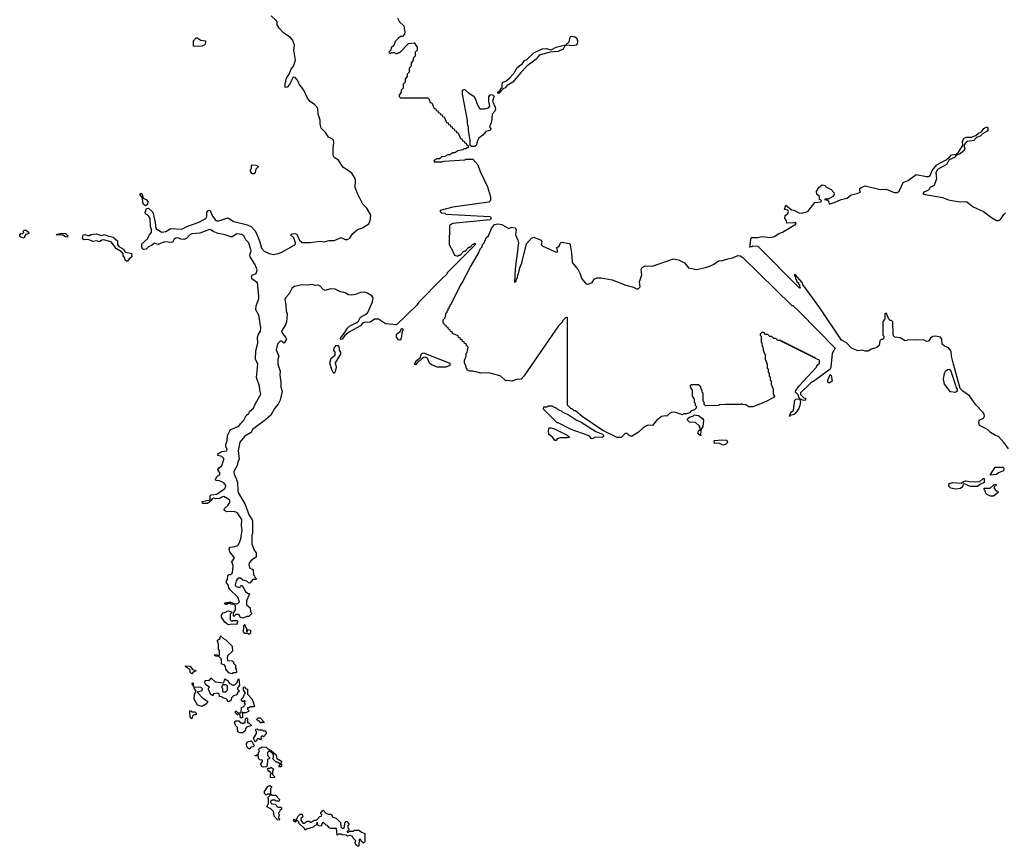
# Model space of a CAD drawing. Extents: x 2535812 to 2752880, y 540738 to 728399.
# Tile 164 of 213: x 2676280 to 2686092, y 639420 to 647657. Entities that reach past the tile are written whole.
import ezdxf

# ---------------------------------------------------------------- set-up
doc = ezdxf.new("R2010")
doc.units = 0

msp = doc.modelspace()

# ---------------------------------------------------------------- linework, layer by layer
at = {"layer": '0CON20XD'}
for points in [[(2678505, 641692.5), (2678481.7, 641701.7), (2678465, 641730), (2678435, 641730), (2678418.3, 641711.7), (2678411.7, 641711.7), (2678410, 641745), (2678430, 641775), (2678430, 641815), (2678418.3, 641828.3), (2678383, 641833), (2678375, 641840), (2678350, 641840), (2678345, 641830), (2678335, 641830), (2678320, 641845), (2678335, 641850), (2678350, 641840), (2678351.7, 641848.3), (2678375, 641857.5), (2678415, 641840), (2678445, 641837.5), (2678458.3, 641841.7), (2678470, 641855), (2678453.8, 641903.8), (2678376, 641975), (2678364, 641995), (2678357, 642027), (2678340, 642045), (2678340, 642065), (2678351.7, 642078.3), (2678355, 642120), (2678365, 642130), (2678385, 642130), (2678400, 642145), (2678406.2, 642215), (2678393.3, 642255), (2678420, 642295), (2678374.2, 642355), (2678367.5, 642385), (2678378.3, 642401.7), (2678425, 642406.2), (2678452.5, 642417.5), (2678467.9, 642442.1), (2678483.8, 642485), (2678496.7, 642575), (2678490.8, 642615), (2678492.5, 642675), (2678453.8, 642735), (2678435, 642750), (2678415, 642755.7), (2678345, 642754.3), (2678321.2, 642765), (2678316.2, 642775), (2678321.2, 642785), (2678354, 642815), (2678374, 642845), (2678374, 642865), (2678355, 642884), (2678315, 642905.7), (2678295, 642900.8), (2678274.2, 642885.8), (2678236, 642884), (2678215, 642888), (2678196.4, 642883.6), (2678185, 642862.5), (2678150, 642835), (2678102.5, 642835), (2678100, 642855), (2678178.3, 642871.7), (2678178.3, 642911.7), (2678187, 642923), (2678245, 642927.5), (2678323.8, 642985), (2678332.1, 642997.9), (2678334.3, 643015), (2678313.1, 643043.1), (2678271.7, 643061.7), (2678236.1, 643066.1), (2678232, 643075), (2678245.7, 643104.3), (2678274, 643125), (2678274, 643145), (2678256.7, 643165), (2678256, 643175), (2678267.1, 643192.9), (2678294.2, 643215), (2678314.2, 643275), (2678313.8, 643285), (2678295, 643303.8), (2678255, 643313.3), (2678255, 643330), (2678295.8, 643354.2), (2678345, 643360), (2678347.5, 643375), (2678335.8, 643405), (2678335.7, 643425), (2678348.5, 643465), (2678351.8, 643515), (2678375, 643561.2), (2678385, 643572), (2678464.4, 643605.6), (2678479.7, 643630.3), (2678515, 643666.2), (2678537.5, 643712.5), (2678562.5, 643735), (2678574.5, 643755.5), (2678610, 643785), (2678625.8, 643825), (2678684, 643925), (2678674.4, 643964.4), (2678670, 644005), (2678640.5, 644090.5), (2678654.3, 644225), (2678631.2, 644275), (2678634.2, 644355.8), (2678654.5, 644435), (2678648.1, 644495), (2678658.6, 644525), (2678680.6, 644555), (2678683.3, 644585), (2678662.6, 644712.6), (2678634.3, 644765.7), (2678637.5, 644805), (2678664.2, 644875), (2678664.4, 644905), (2678650.6, 645035), (2678594.6, 645074.6), (2678591.4, 645095), (2678597.7, 645112.3), (2678635, 645128.8), (2678646.9, 645165), (2678622, 645222), (2678575.7, 645295.7), (2678574.2, 645315), (2678585.8, 645355), (2678564, 645434), (2678535, 645463.3), (2678513.4, 645503.4), (2678495, 645517.1), (2678442.9, 645522.9), (2678417.5, 645507.5), (2678395, 645490), (2678326.1, 645513.9), (2678256.6, 645526.6), (2678206.7, 645545), (2678185, 645564), (2678170, 645565), (2678075, 645530), (2677997, 645523), (2677975, 645513.8), (2677943.6, 645476.4), (2677915, 645466.7), (2677885, 645468.8), (2677855, 645483.3), (2677835, 645481.2), (2677818.8, 645471.2), (2677806.2, 645445), (2677793.3, 645436.7), (2677726.4, 645443.6), (2677655, 645416), (2677625, 645431.2), (2677595, 645406.7), (2677565, 645393.3), (2677540, 645370), (2677516.2, 645366.2), (2677504.2, 645374.2), (2677495.8, 645395), (2677495.8, 645425), (2677553.8, 645475), (2677569.2, 645510.8), (2677594, 645535), (2677592.5, 645565), (2677582, 645595), (2677580, 645675), (2677563.3, 645703.3), (2677535, 645722), (2677530, 645735), (2677543.8, 645776.2), (2677565, 645777.5), (2677603.3, 645743.3), (2677611.2, 645725), (2677630, 645635), (2677635, 645577.5), (2677678.6, 645548.6), (2677695, 645540.8), (2677735, 645547.5), (2677785, 645575.7), (2677895, 645571.4), (2677945, 645595.8), (2678060, 645635), (2678135, 645676.7), (2678144, 645695), (2678144.2, 645735), (2678155, 645754), (2678165, 645759.4), (2678178.6, 645755), (2678199.8, 645699.8), (2678235, 645656.7), (2678245, 645652), (2678265, 645652.9), (2678355, 645681.4), (2678415, 645646.2), (2678537.9, 645617.9), (2678585.5, 645595.5), (2678622.5, 645555), (2678640.8, 645525), (2678674.3, 645445), (2678689.3, 645379.3), (2678715, 645351.4), (2678765, 645325.7), (2678805, 645316.7), (2678855, 645327.8), (2678885, 645338.5), (2679015, 645409.4), (2679027.1, 645422.9), (2679027.8, 645435), (2679013.1, 645485), (2678980, 645515), (2678996, 645524), (2679025, 645528), (2679041.1, 645521.1), (2679069.2, 645459.2), (2679095, 645436.9), (2679175, 645435.4), (2679275, 645448.9), (2679315, 645443.5), (2679365, 645458.5), (2679415, 645457.8), (2679485, 645485.6), (2679525, 645468.1), (2679545, 645467.8), (2679569.8, 645480.2), (2679595, 645524.3), (2679645, 645567.1), (2679697.2, 645582.8), (2679758.6, 645621.4), (2679773.3, 645655), (2679777.5, 645705), (2679773.2, 645723.2), (2679739.2, 645779.2), (2679700.6, 645820.6), (2679645.6, 645925), (2679624.4, 645985), (2679627.8, 646055), (2679622.2, 646075), (2679589.1, 646129.1), (2679505.4, 646185.4), (2679488.6, 646205), (2679457.8, 646257.8), (2679414.7, 646284.7), (2679405, 646303.3), (2679403.1, 646376.9), (2679410.5, 646435), (2679406.2, 646456.2), (2679395, 646469.4), (2679357.5, 646485), (2679329.7, 646529.7), (2679285.6, 646575), (2679274.4, 646615.6), (2679274.2, 646655.8), (2679255.5, 646715.5), (2679249.4, 646775), (2679220.4, 646810.4), (2679175, 646842.5), (2679149.4, 646875), (2679112.9, 646955), (2679065.5, 647015.5), (2679049.2, 647055), (2679025, 647082), (2679005, 647084), (2678970, 647010), (2678945, 646984.2), (2678925, 646980), (2678924.4, 647015), (2678937.1, 647075), (2678966.9, 647115), (2678984.3, 647165), (2679007.1, 647195), (2679028.1, 647255), (2679013.1, 647355), (2679017.8, 647405), (2678998.9, 647455), (2678980.2, 647480.2), (2678913, 647523), (2678865, 647574.2), (2678846.9, 647605), (2678844.4, 647635), (2678835, 647650.8), (2678785, 647694.4)], [(2680045.5, 647675.5), (2680065.6, 647635.6), (2680107.5, 647595), (2680118.8, 647535), (2680115, 647512.5), (2680095, 647490), (2680075, 647490), (2680051.7, 647468.3), (2680021.7, 647438.3), (2680008.3, 647401.7), (2679981.7, 647378.3), (2679980, 647355), (2679960, 647335), (2679975, 647320), (2679985, 647330), (2680015, 647330), (2680025, 647320), (2680045, 647320), (2680055, 647330), (2680068.3, 647331.7), (2680155, 647420), (2680210, 647425), (2680240, 647385), (2680240, 647355), (2680220, 647335), (2680220, 647295), (2680200, 647275), (2680200, 647255), (2680180, 647225), (2680180, 647195), (2680160, 647175), (2680160, 647135), (2680140, 647115), (2680140, 647095), (2680120, 647065), (2680120, 647035), (2680100, 647015), (2680100, 646975), (2680080, 646955), (2680080, 646935), (2680060, 646905), (2680061.7, 646891.7), (2680075, 646880), (2680348.3, 646878.3), (2680360, 646865), (2680371.7, 646831.7), (2680388.3, 646828.3), (2680411.7, 646771.7), (2680428.3, 646768.3), (2680431.7, 646751.7), (2680448.3, 646748.3), (2680451.7, 646731.7), (2680468.3, 646728.3), (2680471.7, 646711.7), (2680488.3, 646708.3), (2680491.7, 646691.7), (2680508.3, 646688.3), (2680531.7, 646631.7), (2680548.3, 646628.3), (2680551.7, 646611.7), (2680568.3, 646608.3), (2680571.7, 646591.7), (2680588.3, 646588.3), (2680591.7, 646571.7), (2680608.3, 646568.3), (2680611.7, 646551.7), (2680628.3, 646548.3), (2680631.7, 646531.7), (2680648.3, 646528.3), (2680671.7, 646471.7), (2680688.3, 646468.3), (2680691.7, 646451.7), (2680708.3, 646448.3), (2680711.7, 646431.7), (2680728.3, 646428.3), (2680731.7, 646411.7), (2680750, 646405), (2680748.3, 646381.7), (2680735, 646380), (2680725, 646370), (2680705, 646370), (2680695, 646360), (2680645, 646350), (2680615, 646330), (2680595, 646330), (2680565, 646310), (2680545, 646310), (2680517, 646293), (2680485, 646290), (2680465, 646270), (2680435, 646270), (2680425, 646260), (2680411.7, 646258.3), (2680411.7, 646241.7), (2680485, 646240), (2680505, 646247.5), (2680715, 646260), (2680725, 646267.5), (2680795, 646267.5), (2680845, 646210), (2680867.5, 646145), (2680941.7, 645991.7), (2680970.5, 645890.5), (2680970, 645855), (2680955, 645837.5), (2680595, 645787.5), (2680470, 645755), (2680470, 645745), (2680481.7, 645731.7), (2680515, 645730), (2680525, 645720), (2680963.6, 645696.4), (2680976.2, 645685), (2680977.5, 645675), (2680965.9, 645664.1), (2680595, 645627.5), (2680561.7, 645608.3), (2680560, 645415), (2680570, 645405), (2680570, 645395), (2680580, 645385), (2680611.7, 645311.7), (2680645, 645300), (2680655, 645310), (2680668.3, 645311.7), (2680705, 645350), (2680718.3, 645351.7), (2680755, 645390), (2680768.3, 645391.7), (2680795, 645420), (2680805, 645420), (2680815, 645430), (2680820, 645415), (2680611.7, 645208.3), (2680540, 645135), (2680535, 645120), (2680487.5, 645075), (2680257, 644843), (2680236, 644814), (2680033.9, 644616.1), (2679925, 644627.1), (2679855, 644674.4), (2679815, 644674.4), (2679775, 644644.4), (2679715, 644640.6), (2679696.7, 644633.3), (2679675, 644605.8), (2679565, 644548), (2679519.3, 644510.7), (2679495, 644472.5), (2679480.7, 644470.7), (2679476.7, 644485), (2679482, 644495), (2679504.3, 644515.7), (2679545.8, 644584.2), (2679567.7, 644602.3), (2679640.3, 644639.7), (2679655, 644653.3), (2679677.8, 644692.2), (2679725, 644718.6), (2679749.4, 644740.6), (2679796, 644846)], [(2678025, 647389.2), (2678013.3, 647395), (2678012.5, 647445), (2678040, 647475), (2678047, 647477), (2678083.6, 647453.6), (2678130, 647445), (2678132.5, 647432.5), (2678125, 647407.5), (2678095, 647394.4), (2678025, 647389.2)], [(2681055, 646923.3), (2681043.6, 646923.6), (2681043.3, 646935), (2681068.3, 646951.7), (2681075, 646970), (2681087.5, 646982.5), (2681087.5, 647015), (2681095, 647033.3), (2681124.1, 647045.9), (2681162.9, 647077.1), (2681212.5, 647135), (2681233.6, 647176.4), (2681289.5, 647220.5), (2681308.8, 647251.2), (2681335, 647262), (2681404.6, 647325.4), (2681485, 647367.5), (2681525, 647368.6), (2681575, 647358), (2681625, 647384.2), (2681722.5, 647407.5), (2681754, 647435), (2681765, 647482.5), (2681775, 647493.3), (2681815, 647487.5), (2681827.5, 647475), (2681837.5, 647445), (2681833.8, 647415), (2681825.7, 647404.3), (2681795, 647395.7), (2681725, 647402.5), (2681710, 647390), (2681695, 647363.8), (2681645, 647338.8), (2681565, 647333.8), (2681457.5, 647302.5), (2681426.2, 647265), (2681335, 647194), (2681275, 647132), (2681195.3, 647034.7), (2681139.2, 647000.8), (2681115, 646974), (2681100, 646970), (2681055, 646923.3)], [(2680782.5, 646392.5), (2680770, 646405), (2680770, 646455), (2680752.5, 646555), (2680752.5, 646585), (2680742.5, 646615), (2680742.5, 646655), (2680693.6, 646916.4), (2680693.3, 646955), (2680705, 646960), (2680715, 646960), (2680755.8, 646925.8), (2680806.2, 646895), (2680823.3, 646865), (2680837.5, 646815), (2680865, 646770), (2680915, 646770), (2680951.2, 646778.8), (2680963.8, 646795), (2680954.3, 646845), (2680955, 646887.5), (2680964.4, 646905.6), (2680975, 646911.2), (2680997.5, 646905), (2681006.7, 646895), (2680990, 646845), (2681018, 646785), (2681021.2, 646765), (2681013.8, 646746.2), (2680986.7, 646715), (2680981.7, 646638.3), (2680960, 646585), (2680977.5, 646565), (2680965, 646552.5), (2680925, 646543.3), (2680893.8, 646505), (2680855, 646475.8), (2680838.1, 646445), (2680831.2, 646408.8), (2680815, 646394.2), (2680782.5, 646392.5)], [(2686135, 643380), (2686091.6, 643441.6), (2686035, 643504.2), (2686005, 643513.3), (2685954.6, 643544.6), (2685925, 643572.5), (2685845, 643614), (2685836.9, 643635), (2685842, 643665), (2685883.5, 643686.5), (2685893.1, 643705), (2685891.4, 643725), (2685881.5, 643741.5), (2685807.7, 643817.7), (2685745, 643910), (2685676.9, 643956.9), (2685651.7, 643981.7), (2685584.4, 644224.4), (2685565.7, 644305), (2685561.4, 644355), (2685535, 644388.8), (2685495, 644404.3), (2685472, 644425), (2685469.4, 644475), (2685455, 644494.4), (2685405, 644502.5), (2685380, 644500), (2685356.2, 644485), (2685335, 644452.5), (2685315, 644450), (2685293, 644463), (2685205, 644467.5), (2685126.4, 644463.6), (2685105, 644456.7), (2685055, 644487.5), (2685000, 644495), (2684987.5, 644507.5), (2684982.5, 644525), (2684980, 644645), (2684968.3, 644658.3), (2684955, 644660), (2684941.7, 644671.7), (2684918.3, 644728.3), (2684905, 644730), (2684900, 644725), (2684900, 644675), (2684880, 644645), (2684880, 644515), (2684890, 644505), (2684890, 644485), (2684878.3, 644471.7), (2684865, 644470), (2684851.7, 644458.3), (2684845, 644410), (2684820.7, 644389.3), (2684765, 644373.3), (2684735, 644352.5), (2684705, 644352.5), (2684675, 644362.5), (2684637, 644357), (2684599.5, 644369.5), (2684565.7, 644385.7), (2684518, 644438), (2684468.8, 644465), (2684253.3, 644785), (2684085, 645020), (2684080, 645035), (2684008.3, 645118.3), (2684001.7, 645118.3), (2684000, 645105), (2684010, 645095), (2684010, 645075), (2684020, 645065), (2684021.7, 645051.7), (2684040, 645035), (2684040, 645025), (2684050, 645015), (2684050, 644990), (2684060, 644985), (2684051.7, 644981.7), (2684050, 644990), (2684041.7, 644991.7), (2683638.3, 645398.3), (2683585, 645400), (2683577, 645393), (2683551.7, 645391.7), (2683560, 645405), (2683564.2, 645475), (2683575, 645486.7), (2683635, 645486.2), (2683675, 645496), (2683765, 645486.7), (2683802.5, 645497.5), (2683845, 645526.7), (2683880, 645540), (2683981.7, 645598.3), (2683995, 645610), (2684008.3, 645611.7), (2684018.3, 645628.3), (2684007.5, 645637.5), (2683997.5, 645632.5), (2683925, 645630), (2683920, 645655), (2683903.8, 645675), (2683906.7, 645705), (2683933, 645727), (2683942.5, 645745), (2683935, 645760), (2683900, 645765), (2683915, 645810), (2683971.7, 645761.7), (2683995, 645757.5), (2684050.7, 645730.7), (2684085, 645732.5), (2684135, 645746.7), (2684204.5, 645835.5), (2684268.3, 645841.7), (2684270, 645855), (2684250, 645865), (2684250, 645895), (2684225, 645920), (2684220, 645945), (2684244.5, 645985.5), (2684275, 646012.5), (2684305.7, 646005.7), (2684311.7, 645991.7), (2684367.5, 645965), (2684393.3, 645935), (2684396.7, 645915), (2684383, 645897), (2684335, 645870), (2684305, 645870), (2684300, 645865), (2684328.3, 645858.3), (2684340, 645845), (2684345, 645820), (2684405, 645837.5), (2684465, 645866.7), (2684525, 645880), (2684566.4, 645913.6), (2684624.1, 645925.9), (2684655, 645940), (2684660, 645945), (2684652.5, 645955), (2684653.3, 645975), (2684664.4, 645985.6), (2684705, 646001.2), (2684855, 645966.4), (2684915, 645970), (2684992.5, 645935), (2685024.2, 645935.8), (2685045, 645947.5), (2685085, 646034), (2685133.3, 646055), (2685215, 646113.3), (2685315, 646095.7), (2685335, 646095.8), (2685353.3, 646105), (2685373.3, 646155), (2685418.6, 646211.4), (2685504, 646256), (2685544, 646286), (2685565, 646310), (2685612.5, 646317.5), (2685634, 646336), (2685680, 646405), (2685673.6, 646446.4), (2685693.3, 646475), (2685715, 646486.7), (2685765, 646487.5), (2685807, 646503), (2685835, 646526.7), (2685865, 646540), (2685887, 646573), (2685910, 646585), (2685920, 646585), (2685927, 646577), (2685927.5, 646555), (2685920, 646545), (2685875, 646520), (2685852.5, 646495), (2685815, 646483.3), (2685786.7, 646455), (2685725, 646444), (2685707.5, 646435), (2685690, 646405), (2685697, 646373), (2685693.3, 646355), (2685656.2, 646325), (2685618.3, 646308.3), (2685607, 646303), (2685595, 646282.9), (2685540.9, 646259.1), (2685515.3, 646214.7), (2685425, 646163.3), (2685410, 646135), (2685415, 646070), (2685395, 646014), (2685385, 646000), (2685350, 645985), (2685347, 645973), (2685330, 645955), (2685290, 645940), (2685280, 645925), (2685285, 645920), (2685475, 645884), (2685535, 645861.1), (2685608, 645848), (2685655, 645841.2), (2685715, 645844.4), (2685781.2, 645791.2), (2685885, 645747.3), (2685965.6, 645685), (2686015, 645655.5), (2686035, 645655.6), (2686054.6, 645665.4), (2686086, 645715), (2686105, 645733.3)], [(2678615, 646120), (2678595, 646120), (2678580, 646145), (2678580, 646165), (2678590, 646175), (2678590, 646205), (2678595, 646210), (2678636.4, 646206.4), (2678660, 646195), (2678631.7, 646168.3), (2678627.5, 646135), (2678615, 646120)], [(2677535, 645803.3), (2677514.5, 645815), (2677506.7, 645835), (2677503, 645883), (2677477.5, 645915), (2677485, 645927.5), (2677496.7, 645925), (2677510, 645880), (2677545, 645861.2), (2677558, 645845), (2677553.9, 645816.1), (2677535, 645803.3)], [(2682275, 643493.8), (2682235, 643494.2), (2682092.5, 643565), (2681885, 643702.5), (2681818.3, 643758.3), (2681805, 643760), (2681785, 643780), (2681775, 643780), (2681740, 643815), (2681740, 644685), (2681735, 644690), (2681721.7, 644688.3), (2681690, 644655), (2681690, 644645), (2681650, 644605), (2681303.8, 644105), (2681276.7, 644075), (2681235, 644070.5), (2681185, 644054.5), (2681145, 644061.4), (2681125, 644058.8), (2681073.3, 644103.3), (2681055, 644111.4), (2680955, 644139.6), (2680875.8, 644134.2), (2680840, 644145), (2680795, 644156), (2680764.1, 644154.1), (2680740, 644165), (2680740, 644175), (2680730, 644185), (2680730, 644205), (2680713.3, 644235), (2680712.5, 644265), (2680730, 644305), (2680730, 644335), (2680740, 644345), (2680750, 644395), (2680731.7, 644411.7), (2680728.3, 644428.3), (2680711.7, 644431.7), (2680708.3, 644448.3), (2680691.7, 644451.7), (2680688.3, 644468.3), (2680671.7, 644471.7), (2680668.3, 644488.3), (2680651.7, 644491.7), (2680648.3, 644508.3), (2680591.7, 644531.7), (2680588.3, 644548.3), (2680571.7, 644551.7), (2680568.3, 644568.3), (2680551.7, 644571.7), (2680548.3, 644588.3), (2680531.7, 644591.7), (2680528.3, 644608.3), (2680511.7, 644611.7), (2680510, 644625), (2680500, 644635), (2680500, 644665), (2680520, 644685), (2680530, 644735), (2680538.3, 644741.7), (2680540, 644755), (2680548.3, 644761.7), (2680550, 644775), (2680558.3, 644781.7), (2680560, 644795), (2680568.3, 644801.7), (2680570, 644815), (2680578.3, 644821.7), (2680665, 645000), (2680690, 645035), (2680772.5, 645195), (2680850, 645325), (2680873, 645377), (2680887.5, 645395), (2680893, 645417), (2680910, 645435), (2680930, 645485), (2680950, 645505), (2680980, 645575), (2681012.5, 645615), (2681045, 645622.5), (2681085, 645615.7), (2681153.6, 645576.4), (2681185, 645590), (2681212.9, 645582.9), (2681227.1, 645565), (2681221.8, 645515), (2681245, 645461.2), (2681250, 645435), (2681216.7, 645175), (2681211.7, 645041.7), (2681228.3, 645051.7), (2681230, 645075), (2681240, 645085), (2681243, 645117), (2681250, 645125), (2681262.5, 645185), (2681282.5, 645235), (2681331.2, 645425), (2681378.8, 645481.2), (2681405, 645490.8), (2681475, 645460), (2681483.8, 645445), (2681477, 645417), (2681487.5, 645405), (2681625, 645340), (2681640, 645345), (2681640, 645365), (2681630, 645385), (2681655, 645400), (2681667.5, 645435), (2681685, 645441.2), (2681755.6, 645425.6), (2681764.2, 645414.2), (2681779.6, 645335), (2681786.9, 645236.9), (2681845, 645164.2), (2681865, 645126), (2681877.5, 645077.5), (2681913.8, 645035), (2681935, 645022.5), (2681953.8, 645026.2), (2681985, 645037.5), (2682007.5, 645075), (2682035, 645085.6), (2682075, 645085.8), (2682185.4, 645065.4), (2682321.2, 645011.2), (2682395, 644990.8), (2682425, 644975.6), (2682444.4, 644975.6), (2682461.9, 644995), (2682455.8, 645045), (2682480.8, 645115), (2682473.6, 645166.4), (2682483.6, 645186.4), (2682514.3, 645205.7), (2682585, 645201.1), (2682795, 645274.4), (2682845, 645264.4), (2682903.8, 645235), (2682946.1, 645186.1), (2683025, 645167.1), (2683115, 645187.5), (2683165, 645205.7), (2683198.6, 645221.4), (2683245, 645255.8), (2683285, 645258), (2683335, 645274.4), (2683385, 645285.8), (2683436.1, 645306.1), (2683460, 645305), (2683485, 645286.7), (2683975, 644810), (2683985, 644807.5), (2684050, 644745), (2684407.5, 644385), (2684377.7, 644332.3), (2684364.5, 644195.5), (2684355.5, 644174.5), (2684205, 644062.5), (2684165, 644040), (2684061.7, 643938.3), (2684061.7, 643921.7), (2684095, 643890), (2684106.4, 643886.4), (2684112.5, 643875), (2684105.7, 643864.3), (2684095, 643864), (2684050, 643880), (2684061.7, 643851.7), (2684055, 643813.3), (2684045.7, 643784.3), (2684010, 643735), (2683996.8, 643723.2), (2683958.3, 643711.7), (2683955, 643702.5), (2683950, 643705), (2683965.9, 643744.1), (2683992.5, 643767.5), (2684004.2, 643865), (2684015, 643876), (2684050, 643880), (2684038.3, 643918.3), (2684010, 643945), (2684010, 643955), (2684044.1, 644005.9), (2684220, 644195), (2684225, 644210), (2684250, 644235), (2684250, 644265), (2684211.7, 644281.7), (2684205, 644290), (2684191.7, 644291.7), (2684185, 644300), (2684171.7, 644301.7), (2684165, 644310), (2684151.7, 644311.7), (2684145, 644320), (2684131.7, 644321.7), (2684125, 644330), (2684111.7, 644331.7), (2684105, 644340), (2684091.7, 644341.7), (2684085, 644350), (2684071.7, 644351.7), (2684065, 644360), (2684051.7, 644361.7), (2684045, 644370), (2684031.7, 644371.7), (2684025, 644380), (2684011.7, 644381.7), (2684005, 644390), (2683991.7, 644391.7), (2683985, 644400), (2683971.7, 644401.7), (2683965, 644410), (2683951.7, 644411.7), (2683945, 644420), (2683931.7, 644421.7), (2683925, 644430), (2683911.7, 644431.7), (2683905, 644440), (2683891.7, 644441.7), (2683885, 644450), (2683871.7, 644451.7), (2683865, 644460), (2683835, 644460), (2683815, 644480), (2683795, 644480), (2683775, 644500), (2683755, 644500), (2683735, 644520), (2683711.7, 644521.7), (2683695, 644540), (2683675, 644540), (2683660, 644525), (2683660, 644515), (2683670, 644505), (2683670, 644445), (2683677, 644437), (2683680, 644405), (2683687, 644397), (2683690, 644365), (2683707.5, 644315), (2683710, 644275), (2683727.5, 644225), (2683730, 644185), (2683737, 644177), (2683740, 644145), (2683747, 644137), (2683750, 644105), (2683757, 644097), (2683760, 644065), (2683767, 644057), (2683770, 644025), (2683787.5, 643975), (2683790, 643925), (2683800, 643905), (2683797.5, 643895), (2683725, 643856.2), (2683645, 643822.5), (2683585, 643800), (2683545, 643800), (2683515, 643820), (2683483, 643823), (2683475, 643830), (2683465, 643822.5), (2683315, 643822.5), (2683255, 643820), (2683245, 643813.3), (2683115, 643810), (2683101.7, 643821.7), (2683100, 643845), (2683090, 643855), (2683090, 643935), (2683080, 643945), (2683080, 643965), (2683070, 643975), (2683068.3, 643998.3), (2683045, 644020), (2682975, 644020), (2682961.7, 644008.3), (2682960, 643995), (2682980, 643965), (2682980, 643905), (2683000, 643875), (2683000, 643845), (2683010, 643835), (2683010, 643815), (2683020, 643805), (2683020, 643785), (2683005, 643770), (2682971.7, 643758.3), (2682955, 643740), (2682925, 643730), (2682895, 643730), (2682885, 643720), (2682805, 643746.2), (2682776.1, 643743.9), (2682755, 643732.5), (2682730, 643705), (2682715, 643710), (2682675, 643703.3), (2682626.1, 643663.9), (2682586.1, 643613.9), (2682546.2, 643616.2), (2682525, 643609.2), (2682491.5, 643588.5), (2682445, 643546), (2682375, 643503.8), (2682355, 643513.3), (2682335, 643533.8), (2682315, 643534), (2682275, 643493.8)], [(2676325, 645480), (2676291.7, 645491.7), (2676280, 645505), (2676280, 645515), (2676295, 645530), (2676308.3, 645521.7), (2676320, 645535), (2676310, 645545), (2676325, 645560), (2676345, 645560), (2676368.3, 645538.3), (2676370, 645525), (2676341.7, 645518.3), (2676330, 645505), (2676325, 645480)], [(2676755, 645490), (2676735, 645493.3), (2676701.7, 645511.7), (2676655, 645510), (2676642.5, 645517.5), (2676695, 645530), (2676735, 645526.2), (2676760, 645505), (2676755, 645490)], [(2677355, 645250), (2677345, 645250), (2677331.7, 645261.7), (2677327.5, 645285), (2677312.5, 645305), (2677310, 645325), (2677293, 645343), (2677245, 645373.3), (2677192.5, 645445), (2677115, 645462.5), (2677098.3, 645461.7), (2677075, 645442.5), (2677045, 645452.5), (2677008.3, 645448.3), (2676965, 645467.5), (2676920, 645465), (2676906.2, 645485), (2676913.3, 645515), (2676933, 645517), (2676955, 645507.5), (2676975, 645507.5), (2676993.6, 645516.4), (2677045, 645522.5), (2677095, 645507.5), (2677125, 645516.7), (2677155, 645502), (2677211.2, 645491.2), (2677253.6, 645453.6), (2677256, 645415), (2677267.5, 645397.5), (2677315, 645370), (2677327.5, 645347.5), (2677339.3, 645339.3), (2677395.8, 645325.8), (2677396.2, 645295), (2677370, 645275), (2677355, 645250)], [(2679796, 644846), (2679802.9, 644885), (2679789.2, 644905), (2679745, 644933.1), (2679715, 644940.5), (2679675, 644940), (2679625, 644918.1), (2679585, 644911.9), (2679555, 644916.7), (2679525, 644934.3), (2679476.8, 644946.8), (2679423.2, 644973.2), (2679375.6, 644974.4), (2679325, 644959.2), (2679305, 644967.5), (2679275, 645002.9), (2679255, 645010.6), (2679225, 645009.2), (2679195, 645017.5), (2679155, 645011.9), (2679095.6, 645014.4), (2679015, 644997.1), (2678993.1, 644976.9), (2678964.2, 644925), (2678929.2, 644885), (2678922.1, 644867.9), (2678932.5, 644815), (2678935.4, 644755), (2678944.5, 644725), (2678938.1, 644645), (2678929.2, 644615), (2678890, 644555), (2678898.8, 644528.8), (2678930, 644495), (2678938.6, 644475), (2678915, 644433.8), (2678885, 644453.8), (2678875, 644453.8), (2678847.4, 644422.6), (2678835.9, 644365.9), (2678861.4, 644305), (2678852.9, 644275), (2678852.9, 644225), (2678874.3, 644155), (2678871.4, 644115), (2678883.1, 644045), (2678883.1, 643995), (2678895.8, 643955), (2678874.5, 643865.5), (2678855.8, 643825), (2678818.8, 643781.2), (2678782.2, 643717.8), (2678731.1, 643668.9), (2678600, 643575), (2678585, 643543.3), (2678525, 643508), (2678475, 643446.2), (2678458.1, 643365), (2678468, 643275), (2678455, 643252.5), (2678445.6, 643214.4), (2678414.3, 643155), (2678416, 643125), (2678433.8, 643095), (2678450.8, 643045), (2678452.5, 642965), (2678458, 642945), (2678525.6, 642825.6), (2678554.3, 642754.3), (2678565.8, 642715), (2678590.8, 642685), (2678599.2, 642665), (2678601.4, 642545), (2678594.2, 642515), (2678594.2, 642434.2), (2678615, 642372.5), (2678636.1, 642343.9), (2678635, 642300), (2678590, 642270), (2678567.5, 642245), (2678562.5, 642225), (2678571.7, 642191.7), (2678605, 642180), (2678610, 642125), (2678620, 642115), (2678621.7, 642101.7), (2678640, 642085), (2678635, 642080), (2678601.7, 642078.3), (2678575, 642042.5), (2678560, 642045), (2678545, 642063.3), (2678503, 642073), (2678481.7, 642091.7), (2678465, 642092.5), (2678446.7, 642083.3), (2678437.5, 642065), (2678428.8, 642025), (2678435, 642008.8), (2678472.5, 641997.5), (2678485, 642020), (2678498.3, 642018.3), (2678530, 641960), (2678551.7, 641941.7), (2678570, 641935), (2678540, 641865), (2678540, 641825), (2678577.5, 641795), (2678580, 641755), (2678590, 641745), (2678590, 641735), (2678565, 641710), (2678545, 641710), (2678505, 641692.5)], [(2680065, 644463.8), (2680055, 644467.5), (2680036.2, 644495), (2680034.2, 644525), (2680070, 644550), (2680085, 644580), (2680095, 644580), (2680100, 644565), (2680090, 644555), (2680082.5, 644485), (2680075, 644467.5), (2680065, 644463.8)], [(2679415, 644132.5), (2679405, 644140), (2679395, 644162.5), (2679370, 644235), (2679382.5, 644285), (2679422.5, 644315), (2679423, 644343), (2679411.2, 644365), (2679412.5, 644385), (2679435, 644410), (2679455, 644410), (2679460, 644405), (2679462.5, 644365), (2679475.8, 644345), (2679478, 644325), (2679423, 644237), (2679432.5, 644195), (2679425, 644150), (2679415, 644132.5)], [(2680525, 644193.3), (2680445, 644194.3), (2680385, 644218.6), (2680362.9, 644235), (2680343.2, 644283.2), (2680325, 644294.3), (2680307.9, 644292.1), (2680289.5, 644280.5), (2680275, 644264.2), (2680250, 644250), (2680225, 644217.5), (2680214.3, 644225), (2680235, 644262.5), (2680272.3, 644287.7), (2680285, 644326.7), (2680305, 644338.8), (2680565.6, 644235.6), (2680565, 644212.5), (2680525, 644193.3)], [(2685605, 643942.5), (2685555, 643948), (2685494.5, 644024.5), (2685484.2, 644075), (2685495.6, 644135), (2685504.5, 644155.5), (2685525, 644172), (2685543.8, 644173.8), (2685554.1, 644164.1), (2685606.7, 644015), (2685607.5, 643995), (2685623.3, 643975), (2685621.2, 643955), (2685605, 643942.5)], [(2684345, 644034.2), (2684334, 644044), (2684334.1, 644065.9), (2684355, 644120), (2684365, 644110), (2684376.2, 644055), (2684345, 644034.2)], [(2681985, 643480), (2681975, 643482.5), (2681963, 643503), (2681945, 643514.2), (2681774.1, 643574.1), (2681645, 643640), (2681635, 643640), (2681500, 643775), (2681501.7, 643798.3), (2681535, 643800), (2681545, 643810), (2681585, 643810), (2681591.7, 643801.7), (2681630, 643785), (2681641.7, 643771.7), (2681675, 643760), (2681685, 643750), (2681756.1, 643716.1), (2681825, 643670), (2681876.1, 643646.1), (2682020, 643555), (2682086.1, 643526.1), (2682096.1, 643516.1), (2682096.7, 643505), (2682085.8, 643494.2), (2682014.3, 643495.7), (2681985, 643480)], [(2683065, 643510), (2683036.7, 643535), (2683045, 643560), (2683060, 643575), (2683060, 643595), (2683049.5, 643609.5), (2683014, 643644), (2682955.9, 643645.9), (2682933.3, 643665), (2682935, 643680), (2682953.6, 643696.4), (2682995, 643710), (2683005, 643720), (2683045, 643712.5), (2683083.2, 643683.2), (2683095.7, 643665), (2683086.7, 643605), (2683068.3, 643571.7), (2683065, 643510)], [(2681625, 643463.3), (2681612.5, 643465), (2681592.5, 643492.5), (2681554.5, 643524.5), (2681550, 643565), (2681555, 643590), (2681575, 643590), (2681615, 643577.5), (2681735, 643516.2), (2681755, 643500), (2681757.5, 643495), (2681735, 643490), (2681665, 643490), (2681635, 643480), (2681625, 643463.3)], [(2683293, 643417), (2683245, 643437.5), (2683205, 643433.3), (2683200, 643465), (2683285, 643470), (2683325, 643466.2), (2683332.5, 643445), (2683315, 643422.5), (2683293, 643417)], [(2685955, 643120), (2685953.3, 643125), (2686001.4, 643198.6), (2686077.5, 643197.5), (2686088.3, 643188.3), (2686085, 643162.5), (2686035, 643142.5), (2686015, 643126.7), (2685985, 643123.3), (2685955, 643120)], [(2685605, 642980), (2685558.3, 642988.3), (2685538.3, 643008.3), (2685537.5, 643025), (2685545, 643036.7), (2685576.1, 643046.1), (2685665, 643040), (2685683.9, 643056.1), (2685705, 643063.3), (2685745, 643053.8), (2685845, 643052.5), (2685880, 643085), (2685890, 643085), (2685890, 643045), (2685855, 643030), (2685826, 643004), (2685755.7, 643005.7), (2685695, 643032.5), (2685681.7, 643028.3), (2685675, 643002.5), (2685655, 642984), (2685605, 642980)], [(2685985, 642910), (2685955, 642910), (2685920, 642925), (2685903, 642943), (2685900, 642965), (2685890, 642975), (2685891.7, 642988.3), (2685951.7, 642988.3), (2685990, 643025), (2686008.3, 643028.3), (2686010, 643015), (2685990, 643005), (2685990, 642985), (2686011.7, 642961.7), (2686028.3, 642958.3), (2686030, 642945), (2685985, 642910)], [(2678365, 641627.5), (2678345, 641636.7), (2678324, 641655), (2678290, 641705), (2678290, 641725), (2678300, 641735), (2678300, 641745), (2678325, 641750), (2678355, 641766.7), (2678390, 641755), (2678390, 641745), (2678378.3, 641731.7), (2678378.3, 641678.3), (2678395, 641660), (2678405, 641670), (2678445, 641670), (2678450, 641665), (2678445, 641630), (2678395, 641632.5), (2678365, 641627.5)], [(2678565, 641530), (2678555, 641540), (2678525, 641540), (2678510, 641555), (2678512.5, 641615), (2678525, 641630), (2678530, 641605), (2678540, 641595), (2678541.7, 641561.7), (2678548.3, 641561.7), (2678555, 641580), (2678580, 641575), (2678580, 641545), (2678565, 641530)], [(2678395, 641140), (2678365, 641150), (2678333.8, 641183.8), (2678331.7, 641211.7), (2678318.3, 641228.3), (2678290, 641235), (2678290, 641285), (2678278.3, 641298.3), (2678265, 641310), (2678235, 641313.3), (2678222.5, 641325), (2678225, 641330), (2678247, 641327), (2678255, 641320), (2678270, 641325), (2678271.7, 641371.7), (2678260, 641385), (2678260, 641435), (2678250, 641465), (2678252.5, 641475), (2678278.3, 641491.7), (2678282.5, 641517.5), (2678310, 641490), (2678335, 641476), (2678396.7, 641415), (2678400, 641365), (2678350.7, 641319.3), (2678346.7, 641295), (2678351.7, 641271.7), (2678398.3, 641268.3), (2678410, 641255), (2678410, 641245), (2678430, 641225), (2678430, 641195), (2678437.5, 641185), (2678440, 641155), (2678435, 641150), (2678405, 641150), (2678395, 641140)], [(2677995, 641140), (2677980, 641155), (2677978.3, 641178.3), (2677940, 641205), (2677930, 641215), (2677935, 641220), (2677977.5, 641215), (2678001.7, 641181.7), (2678030, 641175), (2678040, 641165), (2678011.7, 641158.3), (2677995, 641140)], [(2678365, 640860), (2678350, 640865), (2678350, 640875), (2678338.3, 640888.3), (2678305, 640900), (2678295, 640910), (2678272.5, 640912.5), (2678268.3, 640938.3), (2678247, 640947), (2678211.7, 640938.3), (2678205, 640920), (2678195, 640930), (2678185, 640930), (2678160, 640985), (2678160, 640995), (2678170, 641005), (2678135, 641027.5), (2678125, 641050), (2678127, 641073), (2678156.7, 641076.7), (2678165, 641070), (2678178.3, 641081.7), (2678185, 641100), (2678228.3, 641058.3), (2678315, 641050), (2678325, 641090), (2678358.3, 641068.3), (2678360, 641055), (2678371.7, 641041.7), (2678385, 641040), (2678395, 641030), (2678425, 641030), (2678448.3, 641051.7), (2678452.5, 641075), (2678465, 641090), (2678470, 641025), (2678450, 640995), (2678450, 640985), (2678470, 640965), (2678451.7, 640948.3), (2678445, 640930), (2678411.7, 640918.3), (2678391.7, 640898.3), (2678385, 640870), (2678375, 640870), (2678365, 640860)], [(2678095, 640814.2), (2678052.5, 640825), (2678017.5, 640885), (2678022.5, 640935), (2678040, 640965), (2678020, 640995), (2678020, 641010), (2678002.5, 641025), (2678000, 641045), (2678005, 641050), (2678010, 641045), (2678010, 641020), (2678020, 641010), (2678085, 641005.8), (2678095, 640996.7), (2678098.8, 640981.2), (2678093, 640967), (2678050, 640955), (2678105, 640897.5), (2678150, 640865), (2678150, 640855), (2678133.8, 640835), (2678095, 640814.2)], [(2678335, 640960), (2678350, 640975), (2678350, 641015), (2678335, 641030), (2678305, 641030), (2678290, 641005), (2678300, 640995), (2678300, 640965), (2678305, 640960), (2678335, 640960)], [(2678495, 640700), (2678481.7, 640701.7), (2678478.3, 640728.3), (2678465, 640740), (2678451.7, 640731.7), (2678431.7, 640751.7), (2678430, 640765), (2678435, 640770), (2678455, 640750), (2678488.3, 640751.7), (2678490, 640805), (2678518.3, 640811.7), (2678520, 640825), (2678530, 640835), (2678520, 640845), (2678528.3, 640868.3), (2678515, 640870), (2678505, 640860), (2678490, 640875), (2678490, 640885), (2678508.3, 640901.7), (2678520, 640935), (2678530, 640945), (2678510, 640975), (2678510, 641005), (2678525, 641010), (2678531.7, 640991.7), (2678550, 640985), (2678550, 640935), (2678596.7, 640885), (2678620, 640815), (2678615, 640810), (2678575, 640810), (2678565, 640800), (2678551.7, 640798.3), (2678550, 640785), (2678560, 640775), (2678560, 640765), (2678535, 640750), (2678515, 640750), (2678501.7, 640758.3), (2678500, 640705), (2678495, 640700)], [(2677995, 640690), (2677980, 640705), (2677975, 640770), (2677985, 640770), (2677995, 640760), (2678025, 640760), (2678037, 640747), (2678038.3, 640731.7), (2678015, 640730), (2678001.7, 640718.3), (2677995, 640690)], [(2678505, 640550), (2678475, 640550), (2678455, 640560), (2678450, 640605), (2678435, 640620), (2678420, 640655), (2678435, 640670), (2678465, 640670), (2678481.7, 640651.7), (2678495, 640650), (2678505, 640640), (2678515, 640650), (2678528.3, 640651.7), (2678530, 640695), (2678545, 640700), (2678550, 640695), (2678551.7, 640651.7), (2678565, 640650), (2678590, 640625), (2678541.7, 640608.3), (2678530, 640595), (2678528.3, 640571.7), (2678505, 640550)], [(2678705, 640650), (2678695, 640660), (2678685, 640650), (2678675, 640650), (2678668.3, 640668.3), (2678655, 640670), (2678640, 640685), (2678655, 640700), (2678675, 640700), (2678720, 640655), (2678715, 640652.5), (2678705, 640650)], [(2678625, 640460), (2678610, 640495), (2678640, 640545), (2678640, 640565), (2678630, 640575), (2678631.7, 640588.3), (2678645, 640590), (2678655, 640580), (2678695, 640580), (2678705, 640570), (2678725, 640570), (2678737.5, 640555), (2678735, 640540), (2678708.3, 640511.7), (2678695, 640520), (2678681.7, 640508.3), (2678690, 640495), (2678678.3, 640481.7), (2678665, 640490), (2678645, 640490), (2678638.3, 640471.7), (2678625, 640460)], [(2678575, 640390), (2678565, 640390), (2678545, 640410), (2678540, 640445), (2678555, 640460), (2678585, 640470), (2678598.3, 640458.3), (2678601.7, 640441.7), (2678620, 640425), (2678605, 640410), (2678581.7, 640408.3), (2678575, 640390)], [(2678705, 640210), (2678690, 640215), (2678690, 640225), (2678680, 640235), (2678700, 640265), (2678698.3, 640278.3), (2678671.7, 640281.7), (2678660, 640295), (2678658.3, 640318.3), (2678625, 640320), (2678622.5, 640325), (2678645, 640330), (2678658.3, 640341.7), (2678660, 640355), (2678670, 640365), (2678660, 640385), (2678675, 640400), (2678685, 640400), (2678695, 640410), (2678735, 640407.5), (2678751.7, 640391.7), (2678787.5, 640375), (2678835, 640330), (2678841.7, 640291.7), (2678855, 640290), (2678887.5, 640267.5), (2678887, 640253), (2678880, 640245), (2678890, 640235), (2678890, 640215), (2678885, 640212.5), (2678861.7, 640211.7), (2678880, 640240), (2678845, 640260), (2678835, 640260), (2678801.7, 640291.7), (2678810, 640305), (2678810, 640335), (2678788.3, 640358.3), (2678775, 640360), (2678765, 640370), (2678750, 640355), (2678750, 640325), (2678770, 640305), (2678770, 640295), (2678750, 640285), (2678747.5, 640222.5), (2678737.5, 640212.5), (2678705, 640210)], [(2678815, 640102.5), (2678780, 640105), (2678780, 640135), (2678790, 640145), (2678768.3, 640168.3), (2678755, 640170), (2678751.7, 640198.3), (2678775, 640200), (2678785, 640210), (2678808.3, 640188.3), (2678800, 640165), (2678800, 640135), (2678820, 640115), (2678815, 640102.5)], [(2678865, 639680), (2678850, 639685), (2678815, 639720), (2678808.3, 639768.3), (2678782.5, 639792.5), (2678743, 639813), (2678760, 639845), (2678760, 639895), (2678752.5, 639907.5), (2678778.3, 639931.7), (2678780, 639940), (2678745, 639940), (2678735, 639930), (2678720, 639945), (2678720, 639965), (2678753.6, 640016.4), (2678773, 640027), (2678790, 640015), (2678790, 640005), (2678780, 639995), (2678780, 639940), (2678795, 639930), (2678828.3, 639928.3), (2678870, 639885), (2678865, 639870), (2678835, 639870), (2678825, 639880), (2678795, 639880), (2678780, 639865), (2678780, 639855), (2678791.7, 639841.7), (2678825, 639840), (2678851.7, 639811.7), (2678885, 639810), (2678890, 639805), (2678888.3, 639791.7), (2678871.7, 639778.3), (2678870, 639765), (2678860, 639755), (2678860, 639745), (2678870, 639735), (2678860, 639715), (2678860, 639705), (2678870, 639695), (2678865, 639680)], [(2679655, 639420), (2679645, 639420), (2679625, 639440), (2679622.5, 639457.5), (2679630, 639475), (2679601.7, 639501.7), (2679598.3, 639518.3), (2679585, 639520), (2679575, 639530), (2679545, 639522.5), (2679535, 639530), (2679493, 639533), (2679485, 639540), (2679455, 639540), (2679445, 639530), (2679438.3, 639598.3), (2679385, 639597.5), (2679364.1, 639604.1), (2679348.3, 639628.3), (2679335, 639630), (2679305, 639660), (2679290, 639645), (2679285, 639620), (2679265, 639622.5), (2679251.7, 639631.7), (2679245, 639660), (2679238.3, 639631.7), (2679221.7, 639628.3), (2679205, 639610), (2679138.3, 639591.7), (2679125, 639580), (2679118.3, 639598.3), (2679061.7, 639651.7), (2679060, 639665), (2679048.3, 639678.3), (2679040, 639680), (2679025, 639660), (2679011.7, 639671.7), (2679010, 639685), (2679015, 639690), (2679025, 639680), (2679040, 639680), (2679040, 639695), (2679050, 639705), (2679051.7, 639718.3), (2679075, 639740), (2679095, 639740), (2679100, 639715), (2679081.7, 639698.3), (2679080, 639685), (2679101.7, 639651.7), (2679115, 639650), (2679145, 639670), (2679165, 639670), (2679175, 639660), (2679185, 639660), (2679215, 639680), (2679238.3, 639681.7), (2679271.7, 639718.3), (2679288.3, 639721.7), (2679290, 639735), (2679280, 639745), (2679280, 639755), (2679305, 639780), (2679331.7, 639751.7), (2679355, 639740), (2679385, 639740), (2679401.7, 639711.7), (2679435, 639700), (2679478.3, 639658.3), (2679480, 639615), (2679495, 639600), (2679505, 639600), (2679518.3, 639611.7), (2679520, 639655), (2679535, 639670), (2679560, 639645), (2679560, 639635), (2679550, 639625), (2679550, 639605), (2679560, 639595), (2679560, 639585), (2679541.7, 639568.3), (2679541.7, 639561.7), (2679555, 639560), (2679565, 639570), (2679605, 639570), (2679615, 639580), (2679655, 639580), (2679667, 639577), (2679685, 639560), (2679718.3, 639548.3), (2679720, 639465), (2679705, 639450), (2679681.7, 639471.7), (2679678.3, 639488.3), (2679661.7, 639488.3), (2679660, 639425), (2679655, 639420)]]:
    msp.add_lwpolyline(points, dxfattribs=at)

doc.saveas('drawing.dxf')
